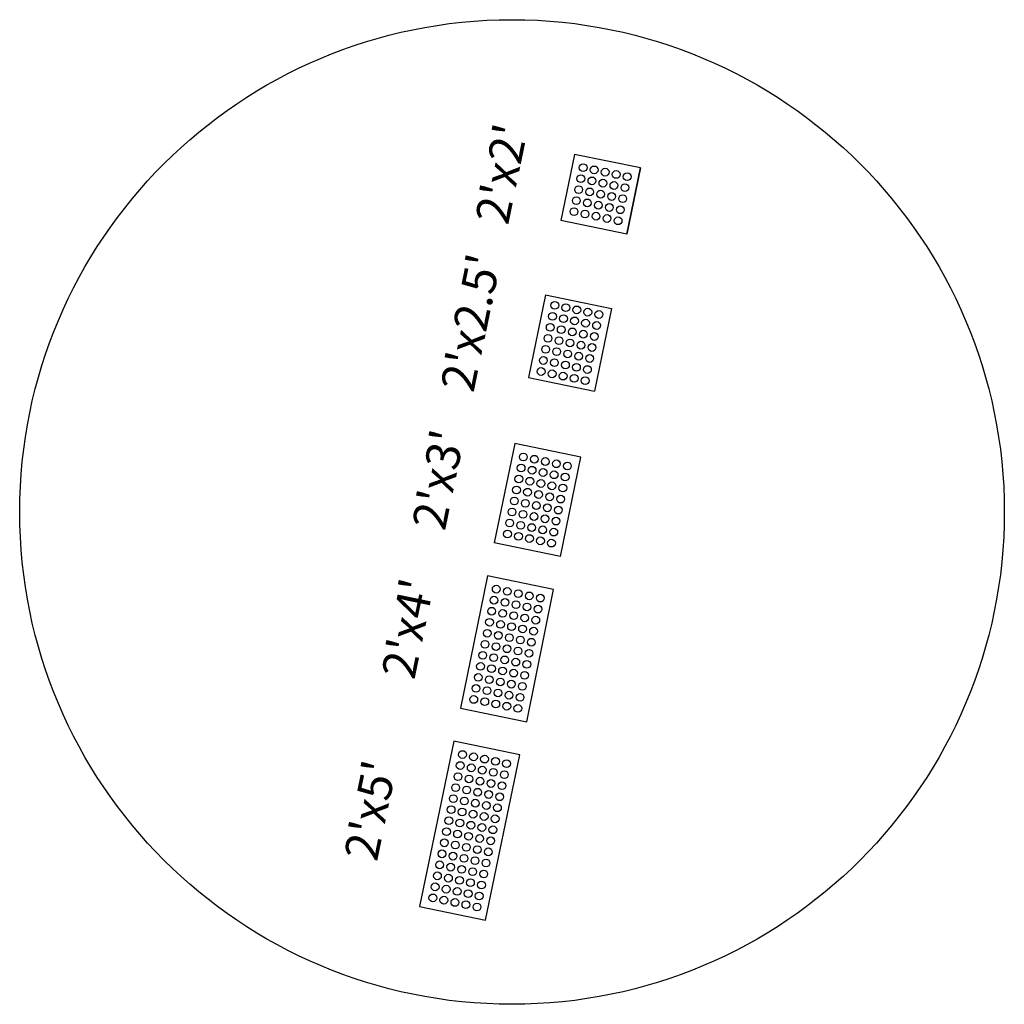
# Model space of a CAD drawing. Extents: x 167754 to 212748, y 396132 to 454338.
# Tile 78 of 147: x 206900 to 206929, y 401293 to 401322. Entities that reach past the tile are written whole.
import ezdxf

# ---------------------------------------------------------------- set-up
doc = ezdxf.new("R2010")
doc.units = 0
doc.header["$MEASUREMENT"] = 0
doc.layers.get('0').update_dxf_attribs({"linetype": 'CONTINUOUS'})
for name, color, linetype, plot in [('SC_SCRATCH-1', 7, 'CONTINUOUS', False), ('SC_SCRATCH-2', 2, 'CONTINUOUS', False), ('SC_SCRATCH-3', 3, 'CONTINUOUS', False), ('SC_SCRATCH-4', 4, 'CONTINUOUS', False), ('SC_SCRATCH-5', 5, 'CONTINUOUS', False)]:
    doc.layers.add(name, color=color, linetype=linetype, plot=plot)
doc.styles.get("Standard").update_dxf_attribs({"font": 'romans.shx', "width": 0.9})

# ---------------------------------------------------------------- blocks, each defined once
blk = doc.blocks.new('DOMES_5FT')
for p, q in [((-0.07, 2.499), (-2.069, 2.443)), ((-2.069, 2.443), (-1.929, -2.555)), ((0.07, -2.499), (-0.07, 2.499)), ((-1.929, -2.555), (0.07, -2.499))]:
    blk.add_line(p, q)
for centre in [(-1.725, 2.12), (-1.392, 2.13), (-1.059, 2.139), (-0.727, 2.148), (-0.394, 2.158), (-1.716, 1.788), (-1.383, 1.797), (-1.05, 1.806), (-0.717, 1.816), (-0.384, 1.825), (-1.706, 1.453), (-1.374, 1.462), (-1.041, 1.471), (-0.708, 1.481), (-0.375, 1.49), (-1.697, 1.12), (-1.364, 1.129), (-1.031, 1.138), (-0.698, 1.148), (-0.366, 1.157), (-1.688, 0.787), (-1.355, 0.796), (-1.022, 0.806), (-0.689, 0.815), (-0.356, 0.824), (-1.013, 0.473), (-0.68, 0.482), (-0.347, 0.491), (-1.678, 0.454), (-1.346, 0.463), (-1.669, 0.121), (-1.336, 0.131), (-1.003, 0.14), (-0.67, 0.149), (-0.338, 0.159), (-1.66, -0.212), (-1.327, -0.202), (-0.994, -0.193), (-0.661, -0.184), (-0.328, -0.174), (-1.65, -0.547), (-1.317, -0.537), (-0.985, -0.528), (-0.652, -0.518), (-0.319, -0.509), (-1.641, -0.881), (-1.308, -0.872), (-0.975, -0.863), (-0.642, -0.853), (-0.309, -0.844), (-1.632, -1.214), (-1.299, -1.205), (-0.966, -1.196), (-0.633, -1.186), (-0.3, -1.177), (-1.622, -1.547), (-1.289, -1.538), (-0.956, -1.528), (-0.624, -1.519), (-0.291, -1.51), (-0.947, -1.861), (-0.614, -1.852), (-0.281, -1.843), (-1.613, -1.88), (-1.28, -1.871), (-1.604, -2.213), (-1.271, -2.204), (-0.938, -2.194), (-0.605, -2.185), (-0.272, -2.175)]:
    blk.add_circle(centre, 0.115)
blk = doc.blocks.new('DOMES_4FT')
for p, q in [((-21.22, 49.29), (-23.96, 1.37)), ((2.74, 47.92), (-21.22, 49.29)), ((0, 0), (2.74, 47.92)), ((-23.96, 1.37), (0, 0))]:
    blk.add_line(p, q)
for centre in [(-17.43, 45.07), (-13.44, 44.85), (-9.45, 44.62), (-5.47, 44.39), (-1.48, 44.16), (-17.66, 41.08), (-13.67, 40.86), (-9.68, 40.63), (-5.69, 40.4), (-1.7, 40.17), (-17.89, 37.09), (-13.9, 36.87), (-9.91, 36.64), (-5.92, 36.41), (-1.93, 36.18), (-18.12, 33.11), (-14.13, 32.88), (-10.14, 32.65), (-6.15, 32.42), (-2.16, 32.19), (-18.35, 29.12), (-14.36, 28.89), (-10.37, 28.66), (-6.38, 28.43), (-2.39, 28.2), (-18.58, 25.1), (-14.59, 24.87), (-10.6, 24.65), (-6.61, 24.42), (-2.62, 24.19), (-18.81, 21.09), (-14.82, 20.86), (-10.83, 20.63), (-6.84, 20.4), (-2.85, 20.18), (-19.03, 17.1), (-15.04, 16.87), (-11.06, 16.64), (-7.07, 16.41), (-3.08, 16.19), (-19.26, 13.11), (-15.27, 12.88), (-11.28, 12.65), (-7.29, 12.42), (-3.3, 12.2), (-19.49, 9.12), (-15.5, 8.89), (-11.51, 8.66), (-7.52, 8.44), (-3.53, 8.21), (-19.72, 5.13), (-15.73, 4.9), (-11.74, 4.67), (-7.75, 4.45), (-3.76, 4.22)]:
    blk.add_circle(centre, 1.37)

msp = doc.modelspace()

# ---------------------------------------------------------------- linework, layer by layer
at = {"layer": 'SC_SCRATCH-1', "color": 1}
for points in [[(206916.522, 401318.098), (206916.117, 401316.14)], [(206918.481, 401317.694), (206916.522, 401318.098)], [(206918.481, 401317.694), (206918.076, 401315.735)], [(206918.076, 401315.735), (206918.481, 401317.694)], [(206918.076, 401315.735), (206916.117, 401316.14)], [(206918.076, 401315.735), (206916.117, 401316.14)]]:
    msp.add_lwpolyline(points, dxfattribs=at)
at = {"layer": 'SC_SCRATCH-1'}
msp.add_circle((206914.671, 401307.505), 14.582, dxfattribs=at)
at = {"layer": 'SC_SCRATCH-1', "color": 1}
for centre in [(206916.778, 401317.705), (206916.71, 401317.379), (206917.104, 401317.638), (206917.43, 401317.571), (206917.756, 401317.503), (206918.082, 401317.436), (206917.037, 401317.312), (206917.363, 401317.244), (206917.689, 401317.177), (206918.015, 401317.11), (206916.643, 401317.053), (206916.969, 401316.986), (206917.295, 401316.918), (206917.621, 401316.851), (206917.948, 401316.784), (206916.576, 401316.727), (206916.902, 401316.66), (206917.228, 401316.592), (206917.554, 401316.525), (206916.508, 401316.401), (206916.834, 401316.333), (206917.161, 401316.266), (206917.487, 401316.199), (206917.88, 401316.457), (206917.813, 401316.131)]:
    msp.add_circle(centre, 0.115, dxfattribs=at)
at = {"layer": 'SC_SCRATCH-2', "color": 6}
for points in [[(206915.662, 401313.936), (206915.156, 401311.488)], [(206915.662, 401313.936), (206917.621, 401313.531)], [(206917.621, 401313.531), (206917.115, 401311.083)], [(206915.156, 401311.488), (206917.115, 401311.083)]]:
    msp.add_lwpolyline(points, dxfattribs=at)
for centre in [(206915.938, 401313.626), (206915.871, 401313.3), (206916.264, 401313.558), (206916.59, 401313.491), (206916.916, 401313.424), (206917.243, 401313.356), (206916.197, 401313.232), (206916.523, 401313.165), (206916.849, 401313.098), (206917.175, 401313.03), (206915.803, 401312.974), (206916.129, 401312.906), (206916.456, 401312.839), (206916.782, 401312.771), (206917.108, 401312.704), (206915.736, 401312.647), (206916.062, 401312.58), (206916.388, 401312.513), (206916.714, 401312.445), (206915.669, 401312.321), (206915.995, 401312.254), (206916.321, 401312.187), (206916.647, 401312.119), (206917.04, 401312.378), (206915.601, 401311.993), (206915.927, 401311.926), (206916.253, 401311.859), (206916.973, 401312.052), (206915.533, 401311.665), (206915.859, 401311.598), (206916.579, 401311.791), (206916.905, 401311.724), (206916.185, 401311.53), (206916.511, 401311.463), (206916.838, 401311.396)]:
    msp.add_circle(centre, 0.115, dxfattribs=at)
at = {"layer": 'SC_SCRATCH-3'}
for points in [[(206914.752, 401309.529), (206914.145, 401306.591)], [(206916.71, 401309.124), (206914.752, 401309.529)], [(206916.103, 401306.186), (206916.71, 401309.124)], [(206916.103, 401306.186), (206914.145, 401306.591)]]:
    msp.add_lwpolyline(points, dxfattribs=at)
for centre in [(206915.007, 401309.135), (206915.333, 401309.068), (206915.66, 401309), (206915.986, 401308.933), (206914.94, 401308.809), (206915.266, 401308.742), (206915.592, 401308.674), (206916.312, 401308.866), (206914.873, 401308.483), (206915.199, 401308.416), (206915.525, 401308.348), (206915.918, 401308.607), (206916.244, 401308.54), (206914.805, 401308.157), (206915.131, 401308.09), (206915.851, 401308.281), (206916.177, 401308.214), (206914.738, 401307.831), (206915.064, 401307.763), (206915.457, 401308.022), (206915.784, 401307.955), (206916.11, 401307.887), (206914.671, 401307.505), (206915.39, 401307.696), (206915.716, 401307.629), (206916.042, 401307.561), (206914.603, 401307.179), (206914.997, 401307.437), (206915.323, 401307.37), (206915.649, 401307.303), (206915.975, 401307.235), (206914.929, 401307.111), (206915.255, 401307.044), (206915.581, 401306.976), (206915.908, 401306.909), (206914.536, 401306.852), (206914.862, 401306.785), (206915.188, 401306.718), (206915.514, 401306.65), (206915.84, 401306.583)]:
    msp.add_circle(centre, 0.115, dxfattribs=at)

# ---------------------------------------------------------------- block references
at = {"layer": 'SC_SCRATCH-4', "xscale": 0.08333333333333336, "yscale": 0.08333333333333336, "zscale": 0.08333333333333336, "rotation": 171.7773248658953}
msp.add_blockref('DOMES_4FT', (206913.943, 401305.612), dxfattribs=at)
at = {"layer": 'SC_SCRATCH-5', "rotation": 346.7192093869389}
msp.add_blockref('DOMES_5FT', (206914.396, 401297.86), dxfattribs=at)

# ---------------------------------------------------------------- texts
at = {"layer": 'SC_SCRATCH-1', "color": 1, "insert": (206914.361, 401317.523), "char_height": 1, "attachment_point": 5, "rotation": 78.3278}
msp.add_mtext_dynamic_manual_height_columns("2'x2'", width=2.84833, gutter_width=12, heights=[0], dxfattribs=at)
at = {"layer": 'SC_SCRATCH-2', "color": 6, "insert": (206913.451, 401313.116), "char_height": 1, "attachment_point": 5, "rotation": 78.3278}
msp.add_mtext_dynamic_manual_height_columns("2'x2.5'", width=2.84833, gutter_width=12, heights=[0], dxfattribs=at)
at = {"layer": 'SC_SCRATCH-3', "insert": (206912.49, 401308.465), "char_height": 1, "attachment_point": 5, "rotation": 78.3278}
msp.add_mtext_dynamic_manual_height_columns("2'x3'", width=2.84833, gutter_width=12, heights=[0], dxfattribs=at)
at = {"layer": 'SC_SCRATCH-4', "insert": (206911.585, 401304.057), "char_height": 1, "attachment_point": 5, "rotation": 78.3278}
msp.add_mtext_dynamic_manual_height_columns("2'x4'", width=2.84833, gutter_width=12, heights=[0], dxfattribs=at)
at = {"layer": 'SC_SCRATCH-5', "insert": (206910.478, 401298.669), "char_height": 1, "attachment_point": 5, "rotation": 78.3278}
msp.add_mtext_dynamic_manual_height_columns("2'x5'", width=2.84833, gutter_width=12, heights=[0], dxfattribs=at)

doc.saveas('drawing.dxf')
